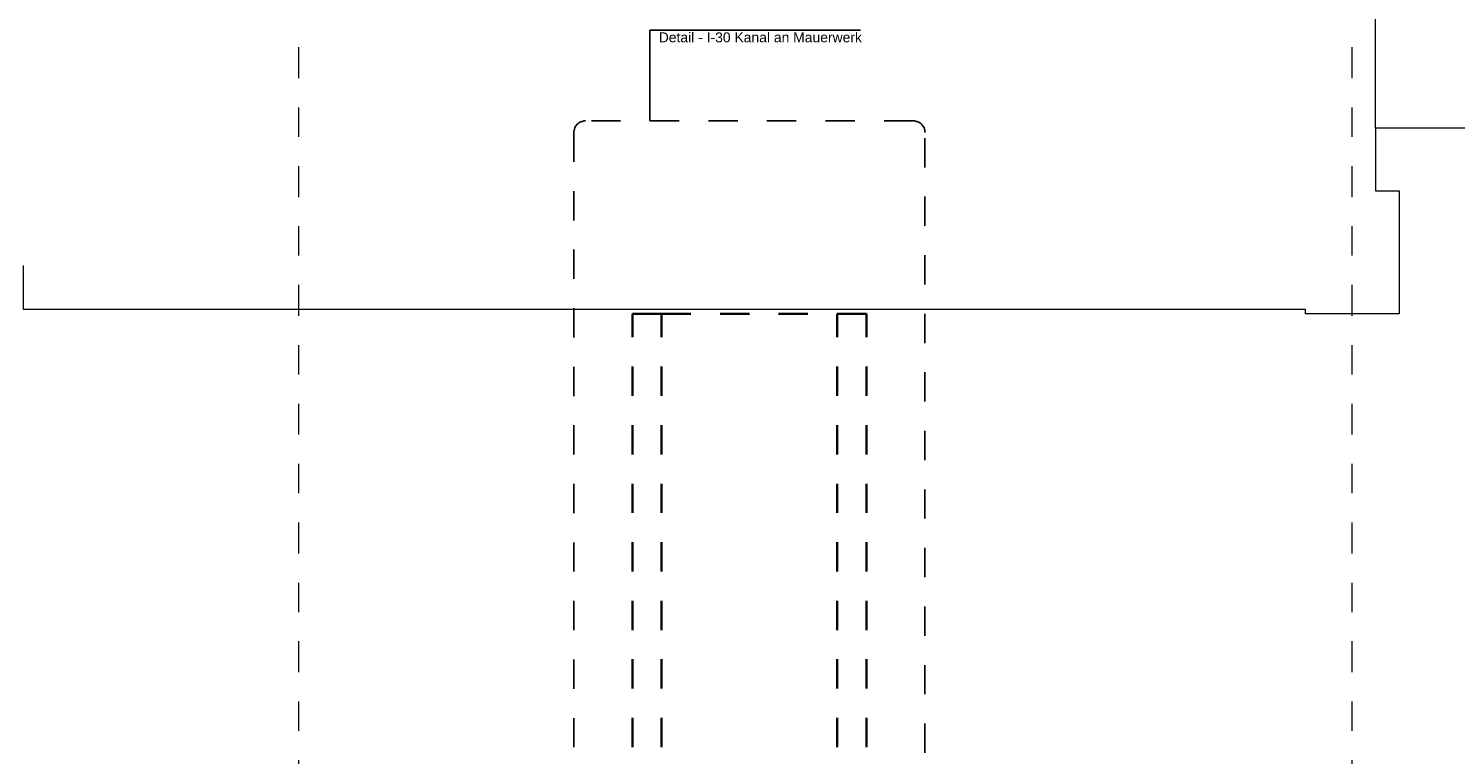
# Model space of a CAD drawing. Header units: metres. Extents: x -3.5 to 65.3, y -10.9 to 16.7.
# Tile 179 of 184: x 42.8 to 47.7, y 6.6 to 9.1. Entities that reach past the tile are written whole.
import ezdxf

# ---------------------------------------------------------------- set-up
doc = ezdxf.new("R2010")
doc.units = ezdxf.units.M
doc.header["$MEASUREMENT"] = 0
for name, pattern in [('Punktlinie eng', [0.015, 0.005, -0.01]), ('Strichlinie doppelt', [0.218722, 0.105833, -0.042333, 0.028222, -0.042333]), ('Untersicht', [0.04, 0.03, -0.01])]:
    doc.linetypes.add(name, pattern=pattern)
for name, color, linetype in [('208 - Marker.Detail', 7, 'Continuous'), ('451 - Universal.Achsen Raster', 7, 'Continuous'), ('603 - Struktur.Bodenplatte_ Decke Roh', 7, 'Continuous'), ('650 - Abdeckung.Fußboden Aufbau', 7, 'Continuous'), ('Neubau_653 - Abdeckung.TB Verkofferung', 7, 'Continuous')]:
    doc.layers.add(name, color=color, linetype=linetype)
doc.styles.add('ERSTELLTER_STIL_1', font='txt')

msp = doc.modelspace()

# ---------------------------------------------------------------- linework, layer by layer
at = {"layer": '208 - Marker.Detail', "color": 30, "linetype": 'Continuous', "lineweight": 25, "true_color": 0xff6e00}
for p, q in [((44.9299, 9.0594), (44.9299, 8.7495)), ((44.9299, 9.0594), (44.9499, 9.0594)), ((44.9499, 9.0594), (45.6499, 9.0594))]:
    msp.add_line(p, q, dxfattribs=at)
at = {"layer": '208 - Marker.Detail', "color": 30, "linetype": 'Punktlinie eng', "lineweight": 25, "true_color": 0xff6e00}
for p, q in [((45.83, 8.7495), (44.71, 8.7495)), ((44.67, 8.7095), (44.67, 4.9905)), ((45.87, 4.9905), (45.87, 8.7095))]:
    msp.add_line(p, q, dxfattribs=at)
for centre, start, end in [((44.71, 8.7095), 90, 180), ((45.83, 8.7095), 0, 90)]:
    msp.add_arc(centre, 0.04, start, end, dxfattribs=at)
at = {"layer": '451 - Universal.Achsen Raster', "color": 160, "linetype": 'Strichlinie doppelt', "lineweight": 9, "true_color": 0x3232ff}
for p, q in [((43.73, -10.585), (43.73, 16.355)), ((47.33, -10.585), (47.33, 16.355))]:
    msp.add_line(p, q, dxfattribs=at)
at = {"layer": '603 - Struktur.Bodenplatte_ Decke Roh', "color": 7, "linetype": 'Continuous', "lineweight": 18, "flags": 128}
msp.add_lwpolyline([(62.275, 0.005), (62.275, 13.695), (50.78, 13.695), (50.78, 13.455), (50.78, 13), (50.84, 13), (50.84, 8.585), (49.03, 8.585), (49.03, 8.725), (47.41, 8.725), (47.41, 13), (47.48, 13), (47.48, 13.455), (47.48, 13.695), (14.78, 13.695)], dxfattribs=at)
at = {"layer": '650 - Abdeckung.Fußboden Aufbau', "color": 7, "linetype": 'Continuous', "lineweight": 13, "flags": 128}
msp.add_lwpolyline([(52.14, 8.24), (52.14, 8.095), (51.09, 8.095), (51.09, 8.09), (50.77, 8.09), (50.77, 8.51), (50.84, 8.51), (50.84, 8.585), (49.03, 8.585), (49.03, 8.725), (47.41, 8.725), (47.41, 8.51), (47.49, 8.51), (47.49, 8.09), (47.17, 8.09), (47.17, 8.1051), (42.79, 8.105), (42.79, 8.2555)], dxfattribs=at)
at = {"layer": 'Neubau_653 - Abdeckung.TB Verkofferung', "color": 1, "linetype": 'Untersicht', "lineweight": 35, "flags": 128}
for points in [[(44.87, 8.09), (44.97, 8.09)], [(44.87, 6.01), (44.87, 8.09)], [(44.97, 8.09), (45.57, 8.09)], [(44.97, 6.01), (44.97, 8.09)], [(45.57, 6.01), (45.57, 8.09)], [(45.57, 8.09), (45.67, 8.09)], [(45.67, 6.01), (45.67, 8.09)]]:
    msp.add_lwpolyline(points, dxfattribs=at)

# ---------------------------------------------------------------- texts
at = {"layer": '208 - Marker.Detail', "color": 30, "lineweight": 25, "true_color": 0xff6e00, "insert": (44.9603, 9.0517), "char_height": 0.034, "attachment_point": 1, "style": 'ERSTELLTER_STIL_1'}
msp.add_mtext('\\A1;{\\pql;\\fArial|b0|i0|c0|p38;Detail - I-30 Kanal an Mauerwerk}', dxfattribs=at)

doc.saveas('drawing.dxf')
